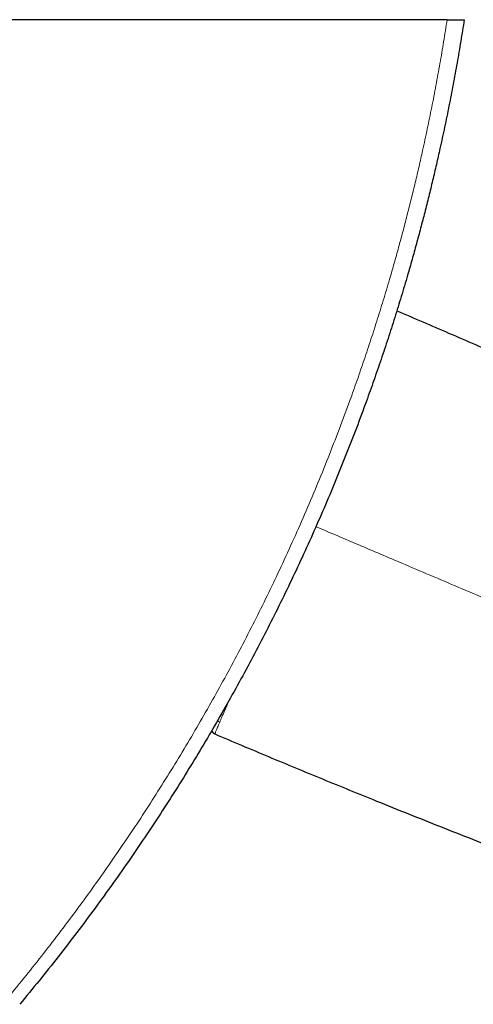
# Model space of a CAD drawing. Header units: millimetres. Extents: x 8 to 1010, y 12 to 2700.
# Tile 15 of 68: x 548 to 594, y 1200 to 1298. Entities that reach past the tile are written whole.
import ezdxf

# ---------------------------------------------------------------- set-up
doc = ezdxf.new("R2010")
doc.units = ezdxf.units.MM

msp = doc.modelspace()

# ---------------------------------------------------------------- linework, layer by layer
at = {"color": 7, "linetype": 'Continuous', "lineweight": 30}
msp.add_line((591.156, 1298.328), (336.802, 1298.328), dxfattribs=at)
at = {"color": 8, "linetype": 'Continuous', "lineweight": 0}
for p, q in [((569.364, 1230.341), (569.189, 1229.931)), ((568.449, 1228.189), (568.456, 1228.207))]:
    msp.add_line(p, q, dxfattribs=at)
at = {"color": 7, "linetype": 'Continuous', "lineweight": 30}
msp.add_arc((568.144, 1227.473), 0.5, 192.73676, 246.9946, dxfattribs=at)
at = {"color": 8, "linetype": 'Continuous', "lineweight": 0}
for points, knots in [([(547.095, 1200.429), (547.694, 1201.155), (548.892, 1202.608), (550.651, 1204.82), (552.382, 1207.056), (554.082, 1209.319), (555.751, 1211.607), (557.388, 1213.918), (558.991, 1216.251), (560.561, 1218.606), (562.099, 1220.985), (563.605, 1223.388), (565.077, 1225.815), (566.516, 1228.262), (567.919, 1230.729), (569.288, 1233.216), (570.623, 1235.724), (571.923, 1238.254), (573.189, 1240.806), (574.447, 1243.434), (575.695, 1246.142), (576.928, 1248.929), (578.12, 1251.739), (579.271, 1254.57), (580.381, 1257.423), (581.342, 1260.011), (582.169, 1262.33), (582.873, 1264.373), (583.556, 1266.425), (584.217, 1268.486), (584.856, 1270.557), (585.423, 1272.463), (585.922, 1274.203), (586.359, 1275.774), (586.783, 1277.35), (587.194, 1278.927), (587.592, 1280.506), (587.976, 1282.085), (588.348, 1283.669), (588.75, 1285.446), (589.177, 1287.418), (589.621, 1289.587), (590.041, 1291.762), (590.438, 1293.944), (590.812, 1296.133), (591.042, 1297.596), (591.156, 1298.328)], [0, 0, 0, 0, 0.026236, 0.052473, 0.078709, 0.104988, 0.131268, 0.157547, 0.183783, 0.21002, 0.236256, 0.262536, 0.288816, 0.315096, 0.341332, 0.367569, 0.393805, 0.420086, 0.446368, 0.472648, 0.500714, 0.52878, 0.556846, 0.584967, 0.613089, 0.64121, 0.661021, 0.680833, 0.700643, 0.720474, 0.740306, 0.760137, 0.775039, 0.789941, 0.804847, 0.819754, 0.83458, 0.849406, 0.864236, 0.879066, 0.89921, 0.919355, 0.939499, 0.959666, 0.979833, 1, 1, 1, 1]), ([(597.299, 1239.526), (595.4, 1240.334), (591.601, 1241.949), (586.31, 1244.199), (581.793, 1246.119), (579.177, 1247.232), (578.052, 1247.71)], [0, 0, 0, 0, 0.296074, 0.592139, 0.824753, 1, 1, 1, 1]), ([(569.189, 1229.931), (569.129, 1229.79), (569.009, 1229.508), (568.849, 1229.13), (568.703, 1228.786), (568.57, 1228.475), (568.494, 1228.296), (568.456, 1228.206)], [0, 0, 0, 0, 0.200996, 0.401227, 0.600983, 0.800507, 1, 1, 1, 1]), ([(568.449, 1228.189), (568.41, 1228.097), (568.332, 1227.914), (568.236, 1227.689), (568.154, 1227.496), (568.087, 1227.339), (568.034, 1227.215), (567.995, 1227.122), (567.968, 1227.058), (567.952, 1227.02), (567.95, 1227.015), (567.949, 1227.013)], [0, 0, 0, 0, 0.111255, 0.222672, 0.334299, 0.446157, 0.558243, 0.668525, 0.778956, 0.889474, 1, 1, 1, 1]), ([(568.449, 1228.189), (568.407, 1228.21), (568.324, 1228.252), (568.265, 1228.323), (568.236, 1228.359)], [0, 0, 0, 0, 0.50134, 1, 1, 1, 1])]:
    msp.add_open_spline(points, degree=3, knots=knots, dxfattribs=at)
at = {"color": 7, "linetype": 'Continuous', "lineweight": 30}
for points, knots in [([(592.859, 1298.328), (592.746, 1297.608), (592.518, 1296.169), (592.148, 1294.016), (591.757, 1291.868), (591.342, 1289.725), (590.904, 1287.587), (590.481, 1285.632), (590.08, 1283.858), (589.706, 1282.263), (589.319, 1280.673), (588.92, 1279.089), (588.509, 1277.512), (588.086, 1275.942), (587.651, 1274.376), (587.15, 1272.628), (586.578, 1270.699), (585.927, 1268.592), (585.254, 1266.492), (584.558, 1264.401), (583.839, 1262.318), (583.023, 1260.033), (582.1, 1257.548), (581.061, 1254.87), (579.984, 1252.207), (578.87, 1249.56), (577.718, 1246.93), (576.53, 1244.319), (575.307, 1241.729), (574.049, 1239.16), (572.755, 1236.608), (571.424, 1234.076), (570.058, 1231.562), (568.658, 1229.071), (567.224, 1226.603), (565.757, 1224.158), (564.255, 1221.733), (562.719, 1219.33), (561.149, 1216.948), (559.509, 1214.534), (557.796, 1212.092), (556.008, 1209.622), (554.182, 1207.179), (552.318, 1204.763), (550.42, 1202.373), (549.124, 1200.804), (548.476, 1200.02)], [0, 0, 0, 0, 0.019751, 0.039503, 0.059255, 0.079027, 0.0988, 0.118573, 0.133432, 0.148291, 0.163154, 0.178017, 0.192796, 0.207576, 0.22236, 0.237143, 0.257232, 0.27732, 0.297409, 0.317518, 0.337628, 0.357737, 0.384004, 0.410272, 0.436539, 0.462852, 0.489166, 0.515479, 0.541746, 0.568014, 0.594281, 0.620592, 0.646905, 0.673217, 0.699483, 0.725751, 0.752018, 0.778328, 0.804639, 0.83095, 0.859098, 0.887247, 0.915395, 0.943596, 0.971799, 1, 1, 1, 1]), ([(591.156, 1298.328), (591.228, 1298.328), (591.372, 1298.328), (591.581, 1298.328), (591.781, 1298.328), (591.971, 1298.328), (592.147, 1298.328), (592.308, 1298.328), (592.45, 1298.328), (592.572, 1298.328), (592.675, 1298.328), (592.757, 1298.328), (592.815, 1298.328), (592.852, 1298.328), (592.857, 1298.328), (592.859, 1298.328)], [0, 0, 0, 0, 0.076637, 0.153514, 0.230143, 0.306809, 0.383722, 0.460389, 0.5366, 0.613051, 0.689271, 0.766508, 0.843982, 0.921231, 1, 1, 1, 1]), ([(586.131, 1269.266), (587.857, 1268.528), (591.371, 1267.025), (596.655, 1264.718), (602.305, 1262.215), (608.256, 1259.535), (612.418, 1257.617), (614.499, 1256.658)], [0, 0, 0, 0, 0.181405, 0.369271, 0.557145, 0.778572, 1, 1, 1, 1]), ([(567.949, 1227.013), (569.739, 1226.256), (573.321, 1224.743), (578.71, 1222.512), (584.432, 1220.18), (590.492, 1217.753), (594.76, 1216.086), (596.895, 1215.253)], [0, 0, 0, 0, 0.186651, 0.373313, 0.559983, 0.779991, 1, 1, 1, 1])]:
    msp.add_open_spline(points, degree=3, knots=knots, dxfattribs=at)

doc.saveas('drawing.dxf')
